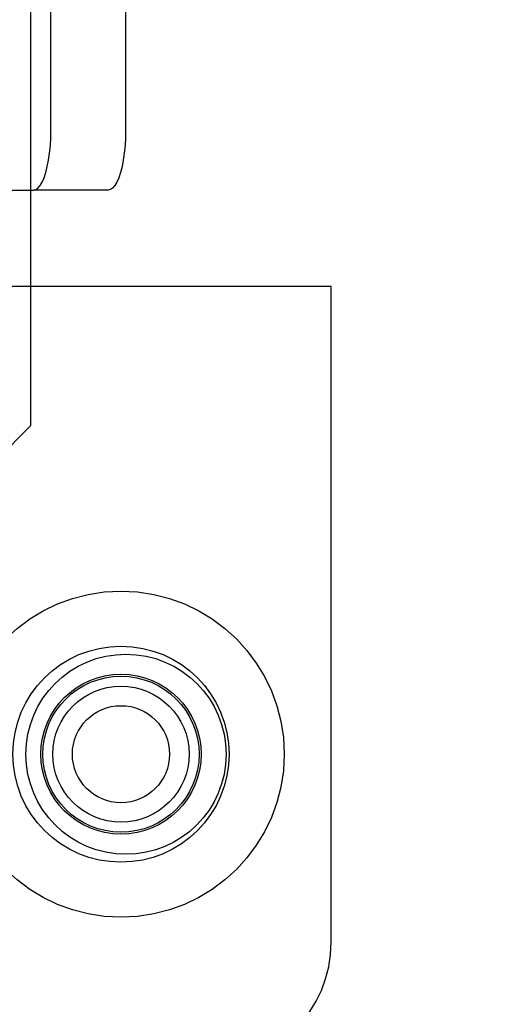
# Model space of a CAD drawing. Header units: inches. Extents: x 0 to 268, y 0 to 174.
# Tile 97 of 125: x 146.588 to 147.079, y 89.661 to 90.645. Entities that reach past the tile are written whole.
import ezdxf

# ---------------------------------------------------------------- set-up
doc = ezdxf.new("R2010")
doc.units = ezdxf.units.IN
doc.header["$LTSCALE"] = 14.754949
doc.header["$MEASUREMENT"] = 0
doc.linetypes.add('HIDDEN', pattern=[0.2, 0.1, -0.1])
doc.layers.get('0').update_dxf_attribs({"linetype": 'CONTINUOUS'})
doc.layers.add('DEFAULT_2', color=8, linetype='HIDDEN')
doc.layers.add('DIMENSIONS', color=7, linetype='CONTINUOUS')
doc.styles.get("Standard").update_dxf_attribs({"font": 'arial.ttf'})
doc.dimstyles.new('DIMSTYLE_1', dxfattribs={"dimtxt": 1.183552, "dimasz": 1.578069, "dimexe": 0.09, "dimexo": 0.07, "dimgap": 0.0375, "dimtad": 0, "dimtih": 1, "dimtoh": 1, "dimzin": 4, "dimdsep": 46, "dimtxsty": 'Standard', "dimblk": '_FILLED', "dimblk1": '_FILLED', "dimblk2": '_FILLED', "dimcen": 0.09, "dimadec": 3, "dimazin": 1, "dimtfac": 1, "dimtdec": 3, "dimtofl": 0, "dimtmove": 0, "dimatfit": 3, "dimldrblk": '_FILLED', "dimfxl": 0, "dimtolj": 1, "dimtzin": 4, "dimarcsym": 0})

# ---------------------------------------------------------------- blocks, each defined once
blk = doc.blocks.new('_FILLED')
at = {"color": 0, "linetype": 'ByBlock'}
blk.add_solid([(0, 0), (-1, 0.2), (-1, -0.2)], dxfattribs=at)
blk = doc.blocks.new('*D12')
at = {"layer": 'DIMENSIONS', "color": 2, "linetype": 'Continuous'}
for p, q in [((160.32078, 122.36897), (160.32078, 119.65353)), ((143.71678, 121.0738), (149.35909, 121.0738)), ((160.32078, 121.0738), (154.67848, 121.0738))]:
    blk.add_line(p, q, dxfattribs=at)
at = {"layer": 'DIMENSIONS', "color": 2, "linetype": 'Continuous', "xscale": 1.5780694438, "yscale": 1.5780694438, "zscale": 1.5780694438, "rotation": 180}
blk.add_blockref('_FILLED', (143.71678, 121.0738), dxfattribs=at)
at = {"layer": 'DIMENSIONS', "color": 2, "linetype": 'Continuous', "xscale": 1.5780694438, "yscale": 1.5780694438, "zscale": 1.5780694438}
blk.add_blockref('_FILLED', (160.32078, 121.0738), dxfattribs=at)
at = {"layer": 'DIMENSIONS', "color": 2, "linetype": 'Continuous', "insert": (152.01878, 121.66557), "char_height": 1.183552, "width": 6.5117364, "attachment_point": 2, "line_spacing_factor": 0.9}
blk.add_mtext('16.60\\PUSABLE\\PDEPTH', dxfattribs=at)

msp = doc.modelspace()

# ---------------------------------------------------------------- linework, layer by layer
at = {"layer": 'DEFAULT_2', "color": 8, "linetype": 'HIDDEN'}
for p, q in [((146.91378, 92.57262), (146.91378, 89.62462)), ((146.97378, 92.57262), (146.97378, 89.62462)), ((146.59878, 90.23962), (146.59878, 91.95762)), ((146.61887, 90.53512), (146.61887, 90.95912)), ((146.69346, 90.95912), (146.69346, 90.53512)), ((146.4224, 90.47512), (146.60133, 90.47512)), ((146.67592, 90.47512), (146.60133, 90.47512)), ((146.89878, 90.37862), (146.33878, 90.37862)), ((146.89878, 89.72362), (146.89878, 90.37862)), ((146.50378, 90.14462), (146.59878, 90.23962))]:
    msp.add_line(p, q, dxfattribs=at)
for points in [[(146.60133, 90.47512), (146.60364, 90.47564), (146.60587, 90.47716), (146.60804, 90.47969), (146.6101, 90.48315), (146.612, 90.48752), (146.61373, 90.49269), (146.61524, 90.49859), (146.61652, 90.50512), (146.61753, 90.51216), (146.61827, 90.51959), (146.61871, 90.52722), (146.61887, 90.53512)], [(146.69346, 90.53512), (146.69331, 90.52722), (146.69286, 90.51959), (146.69212, 90.51216), (146.69111, 90.50512), (146.68983, 90.49859), (146.68832, 90.49269), (146.6866, 90.48752), (146.68469, 90.48315), (146.68263, 90.47969), (146.68046, 90.47716), (146.67823, 90.47564), (146.67592, 90.47512)]]:
    msp.add_lwpolyline(points, dxfattribs=at)
for centre, radius in [((146.68878, 89.91112), 0.163), ((146.68878, 89.91112), 0.108), ((146.69378, 89.91112), 0.1), ((146.68878, 89.91112), 0.08), ((146.68878, 89.91112), 0.078), ((146.68878, 89.91112), 0.068), ((146.68878, 89.91112), 0.0485)]:
    msp.add_circle(centre, radius, dxfattribs=at)
msp.add_arc((146.77378, 89.72362), 0.125, 270, 360, dxfattribs=at)

# ---------------------------------------------------------------- dimensions: what is measured, and where the dimension line sits
at = {"layer": 'DIMENSIONS', "color": 2, "linetype": 'Continuous'}
dim = msp.add_linear_dim(base=(160.32078, 121.0738), p1=(143.71678, 54.07762), p2=(160.32078, 119.58353), text='<>\\PUSABLE\\PDEPTH', dimstyle='DIMSTYLE_1', dxfattribs=at)
dim.commit()
dim.dimension.update_dxf_attribs({"geometry": '*D12', "text_midpoint": (152.01878, 119.29847), "dimtype": 160})

doc.saveas('drawing.dxf')
